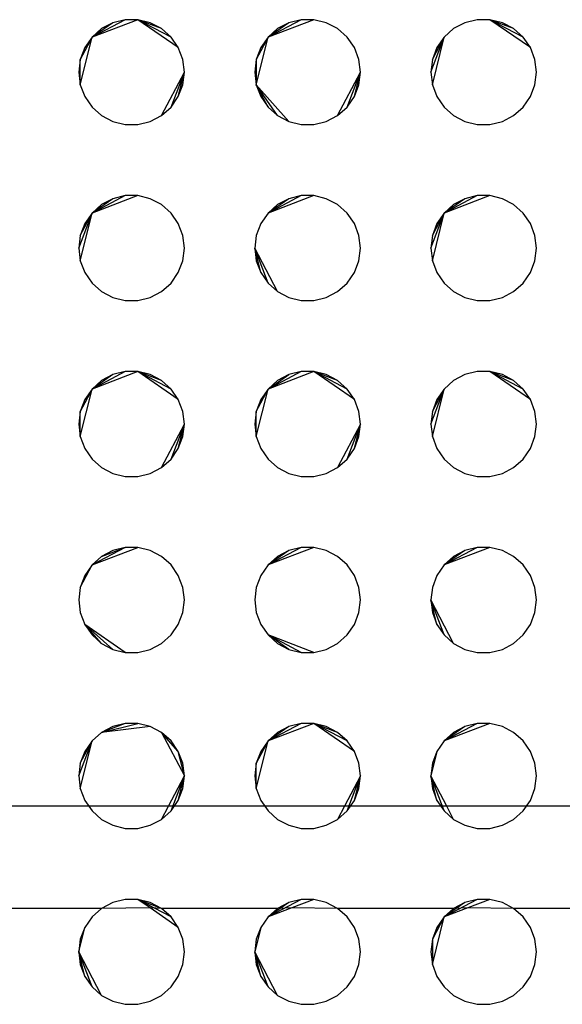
# Model space of a CAD drawing. Extents: x -270 to 272, y -152 to 146.
# Tile 22 of 256: x 61.44 to 64.52, y -56.26 to -50.67. Entities that reach past the tile are written whole.
import ezdxf

# ---------------------------------------------------------------- set-up
doc = ezdxf.new("R2010")
doc.units = 0
doc.layers.get('0').update_dxf_attribs({"linetype": 'CONTINUOUS'})

msp = doc.modelspace()

# ---------------------------------------------------------------- linework, layer by layer
for p, q in [((62.1137, -50.6672), (61.853, -50.7661)), ((62.0414, -50.6672), (61.853, -50.7661)), ((61.9711, -50.6845), (61.853, -50.7661)), ((61.9711, -50.6845), (61.9071, -50.7182)), ((62.0414, -50.6672), (61.9711, -50.6845)), ((62.1137, -50.6672), (62.0414, -50.6672)), ((62.1839, -50.6845), (62.1137, -50.6672)), ((62.3431, -50.8256), (62.1137, -50.6672)), ((62.2479, -50.7182), (62.1137, -50.6672)), ((62.3021, -50.7661), (62.1137, -50.6672)), ((62.2479, -50.7182), (62.1839, -50.6845)), ((63.1137, -50.6672), (62.853, -50.7661)), ((63.0414, -50.6672), (62.853, -50.7661)), ((62.9711, -50.6845), (62.853, -50.7661)), ((62.9711, -50.6845), (62.9071, -50.7182)), ((63.0414, -50.6672), (62.9711, -50.6845)), ((63.1137, -50.6672), (63.0414, -50.6672)), ((63.1839, -50.6845), (63.1137, -50.6672)), ((63.2479, -50.7182), (63.1839, -50.6845)), ((63.9711, -50.6845), (63.9071, -50.7182)), ((64.0414, -50.6672), (63.9711, -50.6845)), ((64.1137, -50.6672), (64.0414, -50.6672)), ((64.1839, -50.6845), (64.1137, -50.6672)), ((64.3431, -50.8256), (64.1137, -50.6672)), ((64.2479, -50.7182), (64.1137, -50.6672)), ((64.3021, -50.7661), (64.1137, -50.6672)), ((64.2479, -50.7182), (64.1839, -50.6845)), ((61.9071, -50.7182), (61.853, -50.7661)), ((62.3021, -50.7661), (62.2479, -50.7182)), ((62.9071, -50.7182), (62.853, -50.7661)), ((63.3021, -50.7661), (63.2479, -50.7182)), ((63.9071, -50.7182), (63.853, -50.7661)), ((64.3021, -50.7661), (64.2479, -50.7182)), ((61.7862, -51.0368), (61.853, -50.7661)), ((61.853, -50.7661), (61.7862, -50.8933)), ((61.853, -50.7661), (61.8119, -50.8256)), ((62.3431, -50.8256), (62.3021, -50.7661)), ((62.7862, -51.0368), (62.853, -50.7661)), ((62.853, -50.7661), (62.7862, -50.8933)), ((62.853, -50.7661), (62.8119, -50.8256)), ((63.3431, -50.8256), (63.3021, -50.7661)), ((63.7775, -50.9651), (63.853, -50.7661)), ((63.7862, -51.0368), (63.853, -50.7661)), ((63.7862, -50.8933), (63.853, -50.7661)), ((63.853, -50.7661), (63.8119, -50.8256)), ((64.3431, -50.8256), (64.3021, -50.7661)), ((61.8119, -50.8256), (61.7862, -50.8933)), ((62.3688, -50.8933), (62.3431, -50.8256)), ((62.8119, -50.8256), (62.7862, -50.8933)), ((63.3688, -50.8933), (63.3431, -50.8256)), ((63.8119, -50.8256), (63.7862, -50.8933)), ((64.3688, -50.8933), (64.3431, -50.8256)), ((61.7862, -50.8933), (61.7775, -50.9651)), ((61.7862, -51.0368), (61.7862, -50.8933)), ((62.3775, -50.9651), (62.3688, -50.8933)), ((62.7862, -50.8933), (62.7775, -50.9651)), ((62.7862, -50.8933), (62.7862, -51.0368)), ((63.3775, -50.9651), (63.3688, -50.8933)), ((63.7862, -50.8933), (63.7775, -50.9651)), ((64.3775, -50.9651), (64.3688, -50.8933)), ((61.7775, -50.9651), (61.7862, -51.0368)), ((62.2479, -51.2119), (62.3775, -50.9651)), ((62.3021, -51.164), (62.3775, -50.9651)), ((62.3431, -51.1045), (62.3775, -50.9651)), ((62.3688, -51.0368), (62.3775, -50.9651)), ((62.7775, -50.9651), (62.7862, -51.0368)), ((63.2479, -51.2119), (63.3775, -50.9651)), ((63.3021, -51.164), (63.3775, -50.9651)), ((63.3431, -51.1045), (63.3775, -50.9651)), ((63.3688, -51.0368), (63.3775, -50.9651)), ((63.7775, -50.9651), (63.7862, -51.0368)), ((64.3688, -51.0368), (64.3775, -50.9651)), ((61.7862, -51.0368), (61.8119, -51.1045)), ((62.3431, -51.1045), (62.3688, -51.0368)), ((62.7862, -51.0368), (62.8119, -51.1045)), ((62.9711, -51.2456), (62.7862, -51.0368)), ((62.9071, -51.2119), (62.7862, -51.0368)), ((62.853, -51.164), (62.7862, -51.0368)), ((63.3431, -51.1045), (63.3688, -51.0368)), ((63.7862, -51.0368), (63.8119, -51.1045)), ((64.3431, -51.1045), (64.3688, -51.0368)), ((61.8119, -51.1045), (61.853, -51.164)), ((62.3021, -51.164), (62.3431, -51.1045)), ((62.8119, -51.1045), (62.853, -51.164)), ((63.3021, -51.164), (63.3431, -51.1045)), ((63.8119, -51.1045), (63.853, -51.164)), ((64.3021, -51.164), (64.3431, -51.1045)), ((61.853, -51.164), (61.9071, -51.2119)), ((62.2479, -51.2119), (62.3021, -51.164)), ((62.853, -51.164), (62.9071, -51.2119)), ((63.2479, -51.2119), (63.3021, -51.164)), ((63.853, -51.164), (63.9071, -51.2119)), ((64.2479, -51.2119), (64.3021, -51.164)), ((61.9071, -51.2119), (61.9711, -51.2456)), ((61.9711, -51.2456), (62.0414, -51.2629)), ((62.1137, -51.2629), (62.1839, -51.2456)), ((62.1839, -51.2456), (62.2479, -51.2119)), ((62.9071, -51.2119), (62.9711, -51.2456)), ((62.9711, -51.2456), (63.0414, -51.2629)), ((63.1137, -51.2629), (63.1839, -51.2456)), ((63.1839, -51.2456), (63.2479, -51.2119)), ((63.9071, -51.2119), (63.9711, -51.2456)), ((63.9711, -51.2456), (64.0414, -51.2629)), ((64.1137, -51.2629), (64.1839, -51.2456)), ((64.1839, -51.2456), (64.2479, -51.2119)), ((62.0414, -51.2629), (62.1137, -51.2629)), ((63.0414, -51.2629), (63.1137, -51.2629)), ((64.0414, -51.2629), (64.1137, -51.2629)), ((62.1137, -51.6672), (61.853, -51.7661)), ((62.0414, -51.6672), (61.853, -51.7661)), ((61.9711, -51.6845), (61.853, -51.7661)), ((61.9711, -51.6845), (61.9071, -51.7182)), ((62.0414, -51.6672), (61.9711, -51.6845)), ((62.1137, -51.6672), (62.0414, -51.6672)), ((62.1839, -51.6845), (62.1137, -51.6672)), ((62.2479, -51.7182), (62.1839, -51.6845)), ((63.1137, -51.6672), (62.853, -51.7661)), ((63.0414, -51.6672), (62.853, -51.7661)), ((62.9711, -51.6845), (62.853, -51.7661)), ((62.9711, -51.6845), (62.9071, -51.7182)), ((63.0414, -51.6672), (62.9711, -51.6845)), ((63.1137, -51.6672), (63.0414, -51.6672)), ((63.1839, -51.6845), (63.1137, -51.6672)), ((63.2479, -51.7182), (63.1839, -51.6845)), ((64.1137, -51.6672), (63.853, -51.7661)), ((64.0414, -51.6672), (63.853, -51.7661)), ((63.9711, -51.6845), (63.853, -51.7661)), ((63.9711, -51.6845), (63.9071, -51.7182)), ((64.0414, -51.6672), (63.9711, -51.6845)), ((64.1137, -51.6672), (64.0414, -51.6672)), ((64.1839, -51.6845), (64.1137, -51.6672)), ((64.2479, -51.7182), (64.1839, -51.6845)), ((61.9071, -51.7182), (61.853, -51.7661)), ((62.3021, -51.7661), (62.2479, -51.7182)), ((62.9071, -51.7182), (62.853, -51.7661)), ((63.3021, -51.7661), (63.2479, -51.7182)), ((63.9071, -51.7182), (63.853, -51.7661)), ((64.3021, -51.7661), (64.2479, -51.7182)), ((61.7775, -51.9651), (61.853, -51.7661)), ((61.7862, -52.0368), (61.853, -51.7661)), ((61.7862, -51.8933), (61.853, -51.7661)), ((61.853, -51.7661), (61.8119, -51.8256)), ((62.3431, -51.8256), (62.3021, -51.7661)), ((62.853, -51.7661), (62.8119, -51.8256)), ((63.3431, -51.8256), (63.3021, -51.7661)), ((63.7775, -51.9651), (63.853, -51.7661)), ((63.7862, -52.0368), (63.853, -51.7661)), ((63.7862, -51.8933), (63.853, -51.7661)), ((63.853, -51.7661), (63.8119, -51.8256)), ((64.3431, -51.8256), (64.3021, -51.7661)), ((61.8119, -51.8256), (61.7862, -51.8933)), ((62.3688, -51.8933), (62.3431, -51.8256)), ((62.8119, -51.8256), (62.7862, -51.8933)), ((63.3688, -51.8933), (63.3431, -51.8256)), ((63.8119, -51.8256), (63.7862, -51.8933)), ((64.3688, -51.8933), (64.3431, -51.8256)), ((61.7862, -51.8933), (61.7775, -51.9651)), ((62.3775, -51.9651), (62.3688, -51.8933)), ((62.7862, -51.8933), (62.7775, -51.9651)), ((63.3775, -51.9651), (63.3688, -51.8933)), ((63.7862, -51.8933), (63.7775, -51.9651)), ((64.3775, -51.9651), (64.3688, -51.8933)), ((61.7775, -51.9651), (61.7862, -52.0368)), ((62.3688, -52.0368), (62.3775, -51.9651)), ((62.7775, -51.9651), (62.7862, -52.0368)), ((62.9071, -52.2119), (62.7775, -51.9651)), ((62.853, -52.164), (62.7775, -51.9651)), ((62.8119, -52.1045), (62.7775, -51.9651)), ((63.3688, -52.0368), (63.3775, -51.9651)), ((63.7775, -51.9651), (63.7862, -52.0368)), ((64.3688, -52.0368), (64.3775, -51.9651)), ((61.7862, -52.0368), (61.8119, -52.1045)), ((62.3431, -52.1045), (62.3688, -52.0368)), ((62.7862, -52.0368), (62.8119, -52.1045)), ((63.3431, -52.1045), (63.3688, -52.0368)), ((63.7862, -52.0368), (63.8119, -52.1045)), ((64.3431, -52.1045), (64.3688, -52.0368)), ((61.8119, -52.1045), (61.853, -52.164)), ((62.3021, -52.164), (62.3431, -52.1045)), ((62.8119, -52.1045), (62.853, -52.164)), ((63.3021, -52.164), (63.3431, -52.1045)), ((63.8119, -52.1045), (63.853, -52.164)), ((64.3021, -52.164), (64.3431, -52.1045)), ((61.853, -52.164), (61.9071, -52.2119)), ((62.2479, -52.2119), (62.3021, -52.164)), ((62.853, -52.164), (62.9071, -52.2119)), ((63.2479, -52.2119), (63.3021, -52.164)), ((63.853, -52.164), (63.9071, -52.2119)), ((64.2479, -52.2119), (64.3021, -52.164)), ((61.9071, -52.2119), (61.9711, -52.2456)), ((61.9711, -52.2456), (62.0414, -52.2629)), ((62.0414, -52.2629), (62.1137, -52.2629)), ((62.1137, -52.2629), (62.1839, -52.2456)), ((62.1839, -52.2456), (62.2479, -52.2119)), ((62.9071, -52.2119), (62.9711, -52.2456)), ((62.9711, -52.2456), (63.0414, -52.2629)), ((63.0414, -52.2629), (63.1137, -52.2629)), ((63.1137, -52.2629), (63.1839, -52.2456)), ((63.1839, -52.2456), (63.2479, -52.2119)), ((63.9071, -52.2119), (63.9711, -52.2456)), ((63.9711, -52.2456), (64.0414, -52.2629)), ((64.0414, -52.2629), (64.1137, -52.2629)), ((64.1137, -52.2629), (64.1839, -52.2456)), ((64.1839, -52.2456), (64.2479, -52.2119)), ((62.1137, -52.6672), (61.853, -52.7661)), ((62.0414, -52.6672), (61.853, -52.7661)), ((61.9711, -52.6845), (61.853, -52.7661)), ((61.9711, -52.6845), (61.9071, -52.7182)), ((62.0414, -52.6672), (61.9711, -52.6845)), ((62.1137, -52.6672), (62.0414, -52.6672)), ((62.1839, -52.6845), (62.1137, -52.6672)), ((62.3431, -52.8256), (62.1137, -52.6672)), ((62.2479, -52.7182), (62.1137, -52.6672)), ((62.3021, -52.7661), (62.1137, -52.6672)), ((62.2479, -52.7182), (62.1839, -52.6845)), ((63.1137, -52.6672), (62.853, -52.7661)), ((63.0414, -52.6672), (62.853, -52.7661)), ((62.853, -52.7661), (62.9711, -52.6845)), ((62.9711, -52.6845), (62.9071, -52.7182)), ((63.0414, -52.6672), (62.9711, -52.6845)), ((63.1137, -52.6672), (63.0414, -52.6672)), ((63.1839, -52.6845), (63.1137, -52.6672)), ((63.3431, -52.8256), (63.1137, -52.6672)), ((63.2479, -52.7182), (63.1137, -52.6672)), ((63.3021, -52.7661), (63.1137, -52.6672)), ((63.2479, -52.7182), (63.1839, -52.6845)), ((63.9711, -52.6845), (63.9071, -52.7182)), ((64.0414, -52.6672), (63.9711, -52.6845)), ((64.1137, -52.6672), (64.0414, -52.6672)), ((64.1839, -52.6845), (64.1137, -52.6672)), ((64.3431, -52.8256), (64.1137, -52.6672)), ((64.2479, -52.7182), (64.1137, -52.6672)), ((64.3021, -52.7661), (64.1137, -52.6672)), ((64.2479, -52.7182), (64.1839, -52.6845)), ((61.7862, -53.0368), (61.853, -52.7661)), ((61.853, -52.7661), (61.7862, -52.8933)), ((61.853, -52.7661), (61.8119, -52.8256)), ((61.9071, -52.7182), (61.853, -52.7661)), ((62.3021, -52.7661), (62.2479, -52.7182)), ((62.3431, -52.8256), (62.3021, -52.7661)), ((62.7862, -53.0368), (62.853, -52.7661)), ((62.7862, -52.8933), (62.853, -52.7661)), ((62.853, -52.7661), (62.8119, -52.8256)), ((62.9071, -52.7182), (62.853, -52.7661)), ((63.3021, -52.7661), (63.2479, -52.7182)), ((63.3431, -52.8256), (63.3021, -52.7661)), ((63.7775, -52.9651), (63.853, -52.7661)), ((63.7862, -53.0368), (63.853, -52.7661)), ((63.7862, -52.8933), (63.853, -52.7661)), ((63.853, -52.7661), (63.8119, -52.8256)), ((63.9071, -52.7182), (63.853, -52.7661)), ((64.3021, -52.7661), (64.2479, -52.7182)), ((64.3431, -52.8256), (64.3021, -52.7661)), ((61.8119, -52.8256), (61.7862, -52.8933)), ((62.3688, -52.8933), (62.3431, -52.8256)), ((62.8119, -52.8256), (62.7862, -52.8933)), ((63.3688, -52.8933), (63.3431, -52.8256)), ((63.8119, -52.8256), (63.7862, -52.8933)), ((64.3688, -52.8933), (64.3431, -52.8256)), ((61.7862, -52.8933), (61.7775, -52.9651)), ((61.7862, -53.0368), (61.7862, -52.8933)), ((62.3775, -52.9651), (62.3688, -52.8933)), ((62.7862, -52.8933), (62.7775, -52.9651)), ((62.7862, -53.0368), (62.7862, -52.8933)), ((63.3775, -52.9651), (63.3688, -52.8933)), ((63.7862, -52.8933), (63.7775, -52.9651)), ((64.3775, -52.9651), (64.3688, -52.8933)), ((61.7775, -52.9651), (61.7862, -53.0368)), ((62.2479, -53.2119), (62.3775, -52.9651)), ((62.3021, -53.164), (62.3775, -52.9651)), ((62.3431, -53.1045), (62.3775, -52.9651)), ((62.3688, -53.0368), (62.3775, -52.9651)), ((62.7775, -52.9651), (62.7862, -53.0368)), ((63.3775, -52.9651), (63.2479, -53.2119)), ((63.3021, -53.164), (63.3775, -52.9651)), ((63.3431, -53.1045), (63.3775, -52.9651)), ((63.3688, -53.0368), (63.3775, -52.9651)), ((63.7775, -52.9651), (63.7862, -53.0368)), ((64.3688, -53.0368), (64.3775, -52.9651)), ((61.7862, -53.0368), (61.8119, -53.1045)), ((62.3431, -53.1045), (62.3688, -53.0368)), ((62.7862, -53.0368), (62.8119, -53.1045)), ((63.3431, -53.1045), (63.3688, -53.0368)), ((63.7862, -53.0368), (63.8119, -53.1045)), ((64.3431, -53.1045), (64.3688, -53.0368)), ((61.8119, -53.1045), (61.853, -53.164)), ((62.3021, -53.164), (62.3431, -53.1045)), ((62.8119, -53.1045), (62.853, -53.164)), ((63.3021, -53.164), (63.3431, -53.1045)), ((63.8119, -53.1045), (63.853, -53.164)), ((64.3021, -53.164), (64.3431, -53.1045)), ((61.853, -53.164), (61.9071, -53.2119)), ((61.9071, -53.2119), (61.9711, -53.2456)), ((62.1839, -53.2456), (62.2479, -53.2119)), ((62.2479, -53.2119), (62.3021, -53.164)), ((62.853, -53.164), (62.9071, -53.2119)), ((62.9071, -53.2119), (62.9711, -53.2456)), ((63.1839, -53.2456), (63.2479, -53.2119)), ((63.2479, -53.2119), (63.3021, -53.164)), ((63.853, -53.164), (63.9071, -53.2119)), ((63.9071, -53.2119), (63.9711, -53.2456)), ((64.1839, -53.2456), (64.2479, -53.2119)), ((64.2479, -53.2119), (64.3021, -53.164)), ((61.9711, -53.2456), (62.0414, -53.2629)), ((62.0414, -53.2629), (62.1137, -53.2629)), ((62.1137, -53.2629), (62.1839, -53.2456)), ((62.9711, -53.2456), (63.0414, -53.2629)), ((63.0414, -53.2629), (63.1137, -53.2629)), ((63.1137, -53.2629), (63.1839, -53.2456)), ((63.9711, -53.2456), (64.0414, -53.2629)), ((64.0414, -53.2629), (64.1137, -53.2629)), ((64.1137, -53.2629), (64.1839, -53.2456)), ((61.853, -53.7661), (62.1137, -53.6672)), ((62.0414, -53.6672), (61.853, -53.7661)), ((61.9071, -53.7182), (62.0414, -53.6672)), ((61.9711, -53.6845), (61.9071, -53.7182)), ((62.0414, -53.6672), (61.9711, -53.6845)), ((62.1137, -53.6672), (62.0414, -53.6672)), ((62.1839, -53.6845), (62.1137, -53.6672)), ((62.2479, -53.7182), (62.1839, -53.6845)), ((63.1137, -53.6672), (62.853, -53.7661)), ((63.0414, -53.6672), (62.853, -53.7661)), ((62.9711, -53.6845), (62.853, -53.7661)), ((62.9711, -53.6845), (62.9071, -53.7182)), ((63.0414, -53.6672), (62.9711, -53.6845)), ((63.1137, -53.6672), (63.0414, -53.6672)), ((63.1839, -53.6845), (63.1137, -53.6672)), ((63.2479, -53.7182), (63.1839, -53.6845)), ((64.1137, -53.6672), (63.853, -53.7661)), ((64.0414, -53.6672), (63.853, -53.7661)), ((63.9711, -53.6845), (63.853, -53.7661)), ((63.9711, -53.6845), (63.9071, -53.7182)), ((64.0414, -53.6672), (63.9711, -53.6845)), ((64.1137, -53.6672), (64.0414, -53.6672)), ((64.1839, -53.6845), (64.1137, -53.6672)), ((64.2479, -53.7182), (64.1839, -53.6845)), ((61.7862, -53.8933), (61.853, -53.7661)), ((61.853, -53.7661), (61.8119, -53.8256)), ((61.9071, -53.7182), (61.853, -53.7661)), ((62.3021, -53.7661), (62.2479, -53.7182)), ((62.3431, -53.8256), (62.3021, -53.7661)), ((62.853, -53.7661), (62.8119, -53.8256)), ((62.9071, -53.7182), (62.853, -53.7661)), ((63.3021, -53.7661), (63.2479, -53.7182)), ((63.3431, -53.8256), (63.3021, -53.7661)), ((63.853, -53.7661), (63.8119, -53.8256)), ((63.9071, -53.7182), (63.853, -53.7661)), ((64.3021, -53.7661), (64.2479, -53.7182)), ((64.3431, -53.8256), (64.3021, -53.7661)), ((61.8119, -53.8256), (61.7862, -53.8933)), ((62.3688, -53.8933), (62.3431, -53.8256)), ((62.8119, -53.8256), (62.7862, -53.8933)), ((63.3688, -53.8933), (63.3431, -53.8256)), ((63.8119, -53.8256), (63.7862, -53.8933)), ((64.3688, -53.8933), (64.3431, -53.8256)), ((61.7862, -53.8933), (61.7775, -53.9651)), ((62.3775, -53.9651), (62.3688, -53.8933)), ((62.7862, -53.8933), (62.7775, -53.9651)), ((63.3775, -53.9651), (63.3688, -53.8933)), ((63.7862, -53.8933), (63.7775, -53.9651)), ((64.3775, -53.9651), (64.3688, -53.8933)), ((61.7775, -53.9651), (61.7862, -54.0368)), ((62.3688, -54.0368), (62.3775, -53.9651)), ((62.7775, -53.9651), (62.7862, -54.0368)), ((63.3688, -54.0368), (63.3775, -53.9651)), ((63.7775, -53.9651), (63.7862, -54.0368)), ((63.9071, -54.2119), (63.7775, -53.9651)), ((63.853, -54.164), (63.7775, -53.9651)), ((63.8119, -54.1045), (63.7775, -53.9651)), ((64.3688, -54.0368), (64.3775, -53.9651)), ((61.7862, -54.0368), (61.8119, -54.1045)), ((62.3431, -54.1045), (62.3688, -54.0368)), ((62.7862, -54.0368), (62.8119, -54.1045)), ((63.3431, -54.1045), (63.3688, -54.0368)), ((63.7862, -54.0368), (63.8119, -54.1045)), ((64.3431, -54.1045), (64.3688, -54.0368)), ((61.8119, -54.1045), (61.853, -54.164)), ((62.0414, -54.2629), (61.8119, -54.1045)), ((61.9711, -54.2456), (61.8119, -54.1045)), ((61.9071, -54.2119), (61.8119, -54.1045)), ((62.3021, -54.164), (62.3431, -54.1045)), ((62.8119, -54.1045), (62.853, -54.164)), ((63.3021, -54.164), (63.3431, -54.1045)), ((63.8119, -54.1045), (63.853, -54.164)), ((64.3021, -54.164), (64.3431, -54.1045)), ((61.853, -54.164), (61.9071, -54.2119)), ((62.2479, -54.2119), (62.3021, -54.164)), ((62.853, -54.164), (62.9071, -54.2119)), ((63.1137, -54.2629), (62.853, -54.164)), ((63.0414, -54.2629), (62.853, -54.164)), ((62.9711, -54.2456), (62.853, -54.164)), ((63.2479, -54.2119), (63.3021, -54.164)), ((63.853, -54.164), (63.9071, -54.2119)), ((64.2479, -54.2119), (64.3021, -54.164)), ((61.9071, -54.2119), (61.9711, -54.2456)), ((62.1839, -54.2456), (62.2479, -54.2119)), ((62.9071, -54.2119), (62.9711, -54.2456)), ((63.1839, -54.2456), (63.2479, -54.2119)), ((63.9071, -54.2119), (63.9711, -54.2456)), ((64.1839, -54.2456), (64.2479, -54.2119)), ((61.9711, -54.2456), (62.0414, -54.2629)), ((62.0414, -54.2629), (62.1137, -54.2629)), ((62.1137, -54.2629), (62.1839, -54.2456)), ((62.9711, -54.2456), (63.0414, -54.2629)), ((63.0414, -54.2629), (63.1137, -54.2629)), ((63.1137, -54.2629), (63.1839, -54.2456)), ((63.9711, -54.2456), (64.0414, -54.2629)), ((64.0414, -54.2629), (64.1137, -54.2629)), ((64.1137, -54.2629), (64.1839, -54.2456)), ((61.9071, -54.7182), (62.1137, -54.6672)), ((62.0414, -54.6672), (61.9071, -54.7182)), ((62.0414, -54.6672), (61.9711, -54.6845)), ((62.1137, -54.6672), (62.0414, -54.6672)), ((62.1839, -54.6845), (62.1137, -54.6672)), ((63.1137, -54.6672), (62.853, -54.7661)), ((63.0414, -54.6672), (62.853, -54.7661)), ((63.0414, -54.6672), (62.9711, -54.6845)), ((63.1137, -54.6672), (63.0414, -54.6672)), ((63.1839, -54.6845), (63.1137, -54.6672)), ((63.3431, -54.8256), (63.1137, -54.6672)), ((63.2479, -54.7182), (63.1137, -54.6672)), ((63.3021, -54.7661), (63.1137, -54.6672)), ((64.1137, -54.6672), (63.853, -54.7661)), ((64.0414, -54.6672), (63.853, -54.7661)), ((64.0414, -54.6672), (63.9711, -54.6845)), ((64.1137, -54.6672), (64.0414, -54.6672)), ((64.1839, -54.6845), (64.1137, -54.6672)), ((61.9071, -54.7182), (61.853, -54.7661)), ((61.9711, -54.6845), (61.9071, -54.7182)), ((62.1839, -54.6845), (61.9071, -54.7182)), ((62.2479, -54.7182), (62.1839, -54.6845)), ((62.3021, -54.7661), (62.2479, -54.7182)), ((62.2479, -54.7182), (62.3775, -54.9651)), ((62.3431, -54.8256), (62.2479, -54.7182)), ((62.9711, -54.6845), (62.853, -54.7661)), ((62.9071, -54.7182), (62.853, -54.7661)), ((62.9711, -54.6845), (62.9071, -54.7182)), ((63.2479, -54.7182), (63.1839, -54.6845)), ((63.3021, -54.7661), (63.2479, -54.7182)), ((63.9711, -54.6845), (63.853, -54.7661)), ((63.9071, -54.7182), (63.853, -54.7661)), ((63.9711, -54.6845), (63.9071, -54.7182)), ((64.2479, -54.7182), (64.1839, -54.6845)), ((64.3021, -54.7661), (64.2479, -54.7182)), ((61.7775, -54.9651), (61.853, -54.7661)), ((61.7862, -55.0368), (61.853, -54.7661)), ((61.7862, -54.8933), (61.853, -54.7661)), ((61.853, -54.7661), (61.8119, -54.8256)), ((62.3431, -54.8256), (62.3021, -54.7661)), ((62.7862, -55.0368), (62.853, -54.7661)), ((62.853, -54.7661), (62.7862, -54.8933)), ((62.853, -54.7661), (62.8119, -54.8256)), ((63.3431, -54.8256), (63.3021, -54.7661)), ((63.853, -54.7661), (63.8119, -54.8256)), ((64.3431, -54.8256), (64.3021, -54.7661)), ((61.8119, -54.8256), (61.7862, -54.8933)), ((62.3688, -54.8933), (62.3431, -54.8256)), ((62.3775, -54.9651), (62.3431, -54.8256)), ((62.8119, -54.8256), (62.7862, -54.8933)), ((63.3688, -54.8933), (63.3431, -54.8256)), ((63.8119, -54.8256), (63.7775, -54.9651)), ((63.8119, -54.8256), (63.7862, -54.8933)), ((64.3688, -54.8933), (64.3431, -54.8256)), ((61.7862, -54.8933), (61.7775, -54.9651)), ((62.3775, -54.9651), (62.3688, -54.8933)), ((62.7862, -54.8933), (62.7775, -54.9651)), ((62.7862, -55.0368), (62.7862, -54.8933)), ((63.3775, -54.9651), (63.3688, -54.8933)), ((63.7862, -54.8933), (63.7775, -54.9651)), ((64.3775, -54.9651), (64.3688, -54.8933)), ((61.7775, -54.9651), (61.7862, -55.0368)), ((62.2869, -55.1377), (62.3775, -54.9651)), ((62.3021, -55.164), (62.3775, -54.9651)), ((62.3431, -55.1045), (62.3775, -54.9651)), ((62.3688, -55.0368), (62.3775, -54.9651)), ((62.7775, -54.9651), (62.7862, -55.0368)), ((63.3775, -54.9651), (63.2869, -55.1377)), ((63.3021, -55.164), (63.3775, -54.9651)), ((63.3431, -55.1045), (63.3775, -54.9651)), ((63.3688, -55.0368), (63.3775, -54.9651)), ((63.7775, -54.9651), (63.7862, -55.0368)), ((63.8681, -55.1377), (63.7775, -54.9651)), ((63.853, -55.164), (63.7775, -54.9651)), ((63.8119, -55.1045), (63.7775, -54.9651)), ((64.3688, -55.0368), (64.3775, -54.9651)), ((61.7862, -55.0368), (61.8119, -55.1045)), ((62.3431, -55.1045), (62.3688, -55.0368)), ((62.7862, -55.0368), (62.8119, -55.1045)), ((63.3431, -55.1045), (63.3688, -55.0368)), ((63.7862, -55.0368), (63.8119, -55.1045)), ((64.3431, -55.1045), (64.3688, -55.0368)), ((61.8119, -55.1045), (61.853, -55.164)), ((62.3021, -55.164), (62.3431, -55.1045)), ((62.8119, -55.1045), (62.853, -55.164)), ((63.3021, -55.164), (63.3431, -55.1045)), ((63.8119, -55.1045), (63.853, -55.164)), ((64.3021, -55.164), (64.3431, -55.1045)), ((62.2869, -55.1377), (61.2667, -55.1377)), ((61.853, -55.164), (61.9071, -55.2119)), ((62.2479, -55.2119), (62.2869, -55.1377)), ((62.2479, -55.2119), (62.3021, -55.164)), ((63.2869, -55.1377), (62.2869, -55.1377)), ((62.853, -55.164), (62.9071, -55.2119)), ((63.2869, -55.1377), (63.2479, -55.2119)), ((63.2479, -55.2119), (63.3021, -55.164)), ((63.8681, -55.1377), (63.2869, -55.1377)), ((63.853, -55.164), (63.9071, -55.2119)), ((63.9071, -55.2119), (63.8681, -55.1377)), ((72.8681, -55.1377), (63.8681, -55.1377)), ((64.2479, -55.2119), (64.3021, -55.164)), ((61.9071, -55.2119), (61.9711, -55.2456)), ((62.1839, -55.2456), (62.2479, -55.2119)), ((62.9071, -55.2119), (62.9711, -55.2456)), ((63.1839, -55.2456), (63.2479, -55.2119)), ((63.9071, -55.2119), (63.9711, -55.2456)), ((64.1839, -55.2456), (64.2479, -55.2119)), ((61.9711, -55.2456), (62.0414, -55.2629)), ((62.0414, -55.2629), (62.1137, -55.2629)), ((62.1137, -55.2629), (62.1839, -55.2456)), ((62.9711, -55.2456), (63.0414, -55.2629)), ((63.0414, -55.2629), (63.1137, -55.2629)), ((63.1137, -55.2629), (63.1839, -55.2456)), ((63.9711, -55.2456), (64.0414, -55.2629)), ((64.0414, -55.2629), (64.1137, -55.2629)), ((64.1137, -55.2629), (64.1839, -55.2456)), ((62.0414, -55.6672), (61.9711, -55.6845)), ((62.1137, -55.6672), (62.0414, -55.6672)), ((62.1839, -55.6845), (62.1137, -55.6672)), ((62.1829, -55.7151), (62.1137, -55.6672)), ((62.2479, -55.7182), (62.1137, -55.6672)), ((62.3021, -55.7661), (62.1137, -55.6672)), ((63.0414, -55.6672), (62.853, -55.7661)), ((63.0414, -55.6672), (62.9711, -55.6845)), ((63.1137, -55.6672), (62.9876, -55.7151)), ((63.1137, -55.6672), (63.0414, -55.6672)), ((63.1839, -55.6845), (63.1137, -55.6672)), ((64.0414, -55.6672), (63.853, -55.7661)), ((64.0414, -55.6672), (63.9711, -55.6845)), ((64.1137, -55.6672), (63.9876, -55.7151)), ((64.1137, -55.6672), (64.0414, -55.6672)), ((64.1839, -55.6845), (64.1137, -55.6672)), ((61.9071, -55.7182), (61.2479, -55.7182)), ((61.9071, -55.7182), (61.853, -55.7661)), ((61.9711, -55.6845), (61.9071, -55.7182)), ((62.1829, -55.7151), (61.9071, -55.7182)), ((62.3431, -55.8256), (62.1829, -55.7151)), ((62.2479, -55.7182), (62.1829, -55.7151)), ((62.2479, -55.7182), (62.1839, -55.6845)), ((62.3021, -55.7661), (62.2479, -55.7182)), ((62.9071, -55.7182), (62.2479, -55.7182)), ((62.9711, -55.6845), (62.853, -55.7661)), ((62.9876, -55.7151), (62.853, -55.7661)), ((62.9071, -55.7182), (62.853, -55.7661)), ((62.9711, -55.6845), (62.9071, -55.7182)), ((62.9876, -55.7151), (62.9071, -55.7182)), ((63.2479, -55.7182), (62.9876, -55.7151)), ((63.2479, -55.7182), (63.1839, -55.6845)), ((63.3021, -55.7661), (63.2479, -55.7182)), ((63.9071, -55.7182), (63.2479, -55.7182)), ((63.9711, -55.6845), (63.853, -55.7661)), ((63.9876, -55.7151), (63.853, -55.7661)), ((63.9071, -55.7182), (63.853, -55.7661)), ((63.9711, -55.6845), (63.9071, -55.7182)), ((63.9876, -55.7151), (63.9071, -55.7182)), ((64.2479, -55.7182), (63.9876, -55.7151)), ((64.2479, -55.7182), (64.1839, -55.6845)), ((64.3021, -55.7661), (64.2479, -55.7182)), ((64.9071, -55.7182), (64.2479, -55.7182)), ((61.853, -55.7661), (61.8119, -55.8256)), ((62.3431, -55.8256), (62.3021, -55.7661)), ((62.853, -55.7661), (62.8119, -55.8256)), ((63.3431, -55.8256), (63.3021, -55.7661)), ((63.7862, -56.0368), (63.853, -55.7661)), ((63.853, -55.7661), (63.7862, -55.8933)), ((63.853, -55.7661), (63.8119, -55.8256)), ((64.3431, -55.8256), (64.3021, -55.7661)), ((61.7775, -55.9651), (61.8119, -55.8256)), ((61.8119, -55.8256), (61.7862, -55.8933)), ((62.3688, -55.8933), (62.3431, -55.8256)), ((62.8119, -55.8256), (62.7775, -55.9651)), ((62.8119, -55.8256), (62.7862, -55.8933)), ((63.3688, -55.8933), (63.3431, -55.8256)), ((63.8119, -55.8256), (63.7862, -55.8933)), ((64.3688, -55.8933), (64.3431, -55.8256)), ((61.7862, -55.8933), (61.7775, -55.9651)), ((62.3775, -55.9651), (62.3688, -55.8933)), ((62.7862, -55.8933), (62.7775, -55.9651)), ((63.3775, -55.9651), (63.3688, -55.8933)), ((63.7862, -55.8933), (63.7775, -55.9651)), ((63.7862, -55.8933), (63.7862, -56.0368)), ((64.3775, -55.9651), (64.3688, -55.8933)), ((61.7775, -55.9651), (61.7862, -56.0368)), ((61.9071, -56.2119), (61.7775, -55.9651)), ((61.853, -56.164), (61.7775, -55.9651)), ((61.8119, -56.1045), (61.7775, -55.9651)), ((62.3688, -56.0368), (62.3775, -55.9651)), ((62.7775, -55.9651), (62.7862, -56.0368)), ((62.9071, -56.2119), (62.7775, -55.9651)), ((62.853, -56.164), (62.7775, -55.9651)), ((62.8119, -56.1045), (62.7775, -55.9651)), ((63.3688, -56.0368), (63.3775, -55.9651)), ((63.7775, -55.9651), (63.7862, -56.0368)), ((64.3688, -56.0368), (64.3775, -55.9651)), ((61.7862, -56.0368), (61.8119, -56.1045)), ((62.3431, -56.1045), (62.3688, -56.0368)), ((62.7862, -56.0368), (62.8119, -56.1045)), ((63.3431, -56.1045), (63.3688, -56.0368)), ((63.7862, -56.0368), (63.8119, -56.1045)), ((64.3431, -56.1045), (64.3688, -56.0368)), ((61.8119, -56.1045), (61.853, -56.164)), ((62.3021, -56.164), (62.3431, -56.1045)), ((62.8119, -56.1045), (62.853, -56.164)), ((63.3021, -56.164), (63.3431, -56.1045)), ((63.8119, -56.1045), (63.853, -56.164)), ((64.3021, -56.164), (64.3431, -56.1045)), ((61.853, -56.164), (61.9071, -56.2119)), ((62.2479, -56.2119), (62.3021, -56.164)), ((62.853, -56.164), (62.9071, -56.2119)), ((63.2479, -56.2119), (63.3021, -56.164)), ((63.853, -56.164), (63.9071, -56.2119)), ((64.2479, -56.2119), (64.3021, -56.164)), ((61.9071, -56.2119), (61.9711, -56.2456)), ((62.1839, -56.2456), (62.2479, -56.2119)), ((62.9071, -56.2119), (62.9711, -56.2456)), ((63.1839, -56.2456), (63.2479, -56.2119)), ((63.9071, -56.2119), (63.9711, -56.2456)), ((64.1839, -56.2456), (64.2479, -56.2119)), ((61.9711, -56.2456), (62.0414, -56.2629)), ((62.0414, -56.2629), (62.1137, -56.2629)), ((62.1137, -56.2629), (62.1839, -56.2456)), ((62.9711, -56.2456), (63.0414, -56.2629)), ((63.0414, -56.2629), (63.1137, -56.2629)), ((63.1137, -56.2629), (63.1839, -56.2456)), ((63.9711, -56.2456), (64.0414, -56.2629)), ((64.0414, -56.2629), (64.1137, -56.2629)), ((64.1137, -56.2629), (64.1839, -56.2456))]:
    msp.add_line(p, q)

doc.saveas('drawing.dxf')
